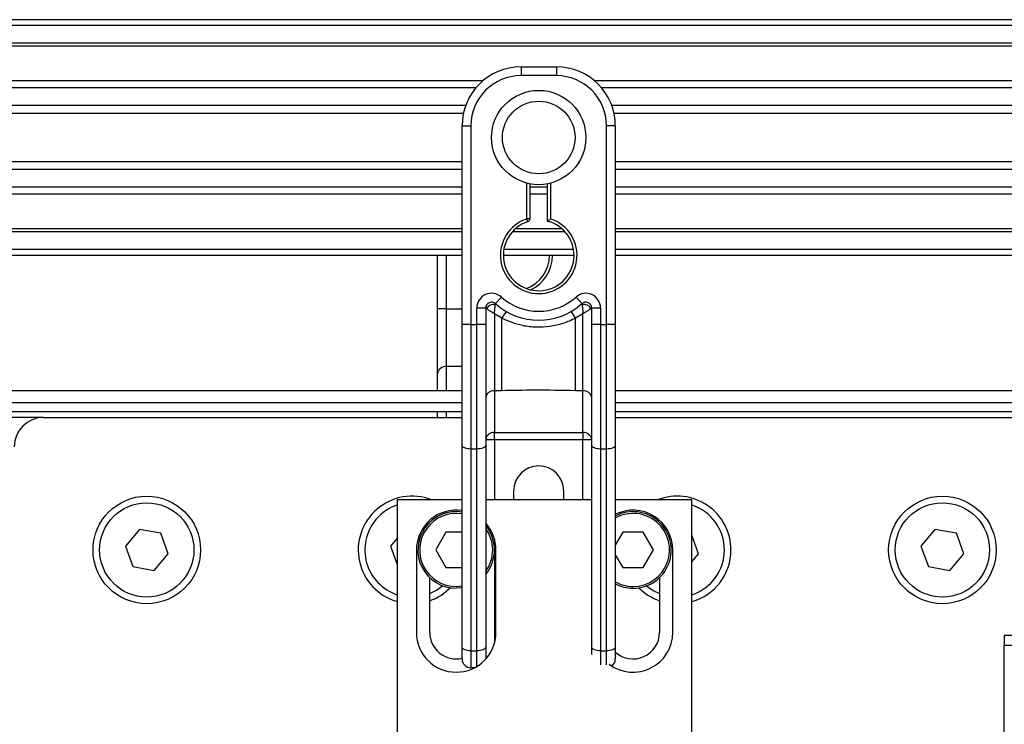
# Model space of a CAD drawing. Header units: millimetres. Extents: x 0 to 420, y 0 to 297.
# Tile 59 of 133: x 136.45 to 143.19, y 235.82 to 240.64. Entities that reach past the tile are written whole.
import ezdxf

# ---------------------------------------------------------------- set-up
doc = ezdxf.new("R2010")
doc.units = ezdxf.units.MM

msp = doc.modelspace()

# ---------------------------------------------------------------- linework, layer by layer
at = {"color": 7, "linetype": 'Continuous', "lineweight": 25}
for p, q in [((220.69328, 240.64287), (59.30672, 240.64287)), ((220.69328, 240.60253), (59.30672, 240.60253)), ((220.69328, 240.48149), (59.30672, 240.48149)), ((220.69328, 240.46091), (59.30672, 240.46091)), ((139.87896, 240.3201), (139.87896, 240.25958)), ((139.87896, 240.3201), (140.12104, 240.3201)), ((140.12104, 240.3201), (140.12104, 240.25958)), ((140.12104, 240.25958), (139.87896, 240.25958)), ((139.61673, 240.22326), (118.52884, 240.22326)), ((139.57028, 240.17645), (118.57529, 240.17645)), ((205.18002, 240.22326), (140.38327, 240.22326)), ((205.13357, 240.17645), (140.42972, 240.17645)), ((139.50028, 240.05587), (118.64529, 240.05587)), ((205.06357, 240.05587), (140.49972, 240.05587)), ((139.48449, 240.00136), (118.66108, 240.00136)), ((205.04778, 240.00136), (140.51551, 240.00136)), ((139.47549, 239.91663), (139.53601, 239.91663)), ((139.47549, 239.56059), (139.47549, 239.91663)), ((139.53601, 239.91663), (139.53601, 238.5555)), ((140.46399, 238.5555), (140.46399, 239.91663)), ((140.52451, 239.91663), (140.46399, 239.91663)), ((140.52451, 239.91663), (140.52451, 239.56059)), ((139.47549, 239.67052), (118.67008, 239.67052)), ((205.03878, 239.67052), (140.52451, 239.67052)), ((139.47549, 239.61601), (118.67008, 239.61601)), ((139.47549, 239.30436), (139.47549, 239.56059)), ((205.03878, 239.61601), (140.52451, 239.61601)), ((140.52451, 239.56059), (140.52451, 239.30436)), ((139.47549, 239.49543), (118.67008, 239.49543)), ((139.91931, 239.27854), (139.91931, 239.52318)), ((139.93948, 239.51865), (139.93948, 239.27854)), ((140.06052, 239.49543), (139.93948, 239.49543)), ((140.06052, 239.2634), (140.06052, 239.51865)), ((140.08069, 239.52318), (140.08069, 239.27854)), ((205.03878, 239.49543), (140.52451, 239.49543)), ((139.47549, 239.44862), (118.67008, 239.44862)), ((140.06052, 239.44862), (139.93948, 239.44862)), ((205.03878, 239.44862), (140.52451, 239.44862)), ((139.47549, 238.5555), (139.47549, 239.30436)), ((140.52451, 239.30436), (140.52451, 238.5555)), ((139.92551, 239.25934), (139.91931, 239.27854)), ((139.93948, 239.27854), (139.91931, 239.27854)), ((139.47549, 239.21097), (118.67008, 239.21097)), ((139.47549, 239.1904), (118.67008, 239.1904)), ((140.18044, 239.1904), (139.81956, 239.1904)), ((140.15966, 239.21097), (139.84034, 239.21097)), ((205.03878, 239.21097), (140.52451, 239.21097)), ((205.03878, 239.1904), (140.52451, 239.1904)), ((139.47549, 239.06936), (118.67008, 239.06936)), ((139.47549, 239.02901), (118.67008, 239.02901)), ((139.30688, 238.66392), (139.30688, 239.02901)), ((139.3674, 239.02901), (139.3674, 238.66392)), ((140.24208, 239.02901), (139.75792, 239.02901)), ((140.23869, 239.06936), (139.76131, 239.06936)), ((205.03878, 239.06936), (140.52451, 239.06936)), ((205.03878, 239.02901), (140.52451, 239.02901)), ((139.70412, 238.69821), (139.74447, 238.74332)), ((140.25553, 238.74332), (140.29588, 238.69821)), ((139.3674, 238.66392), (139.30688, 238.66392)), ((139.30688, 238.21774), (139.30688, 238.66392)), ((139.3674, 238.66392), (139.3674, 238.26732)), ((139.3674, 238.66392), (139.47549, 238.66392)), ((139.63688, 238.66814), (139.57636, 238.66814)), ((139.57636, 238.5555), (139.57636, 238.66814)), ((139.63688, 238.66814), (139.63688, 238.5555)), ((139.64268, 238.66392), (139.63688, 238.66392)), ((139.74765, 238.59815), (139.6974, 238.62865)), ((139.6974, 238.62865), (139.6974, 238.10207)), ((140.3026, 238.62865), (140.25235, 238.59815)), ((140.3026, 238.10207), (140.3026, 238.62865)), ((140.36312, 238.66392), (140.35732, 238.66392)), ((140.36312, 238.5555), (140.36312, 238.66814)), ((140.42364, 238.66814), (140.36312, 238.66814)), ((140.42364, 238.66814), (140.42364, 238.5555)), ((139.47549, 237.72851), (139.47549, 238.5555)), ((139.53601, 238.5555), (139.47549, 238.5555)), ((139.53601, 238.5555), (139.53601, 237.70293)), ((139.53601, 238.5555), (139.57636, 238.5555)), ((139.57636, 237.70293), (139.57636, 238.5555)), ((139.63688, 238.5555), (139.57636, 238.5555)), ((139.63688, 238.5555), (139.63688, 237.72851)), ((139.74765, 238.10207), (139.74765, 238.59815)), ((140.25235, 238.10207), (140.25235, 238.59815)), ((140.36312, 237.72851), (140.36312, 238.5555)), ((140.42364, 238.5555), (140.36312, 238.5555)), ((140.42364, 238.5555), (140.46399, 238.5555)), ((140.42364, 238.5555), (140.42364, 237.70293)), ((140.46399, 237.70293), (140.46399, 238.5555)), ((140.52451, 238.5555), (140.46399, 238.5555)), ((140.52451, 238.5555), (140.52451, 237.72851)), ((139.30688, 238.10104), (139.30688, 238.21774)), ((139.3674, 238.26732), (139.3674, 238.10104)), ((139.47549, 238.26732), (139.3674, 238.26732)), ((139.47549, 238.10104), (118.67008, 238.10104)), ((139.74765, 238.10207), (139.6974, 238.10207)), ((139.6974, 238.10207), (139.6974, 237.81642)), ((140.3026, 238.10207), (140.25235, 238.10207)), ((140.3026, 237.81642), (140.3026, 238.10207)), ((205.03878, 238.10104), (140.52451, 238.10104)), ((118.67008, 238.02034), (139.47549, 238.02034)), ((140.52451, 238.02034), (205.03878, 238.02034)), ((118.67008, 237.95982), (139.47549, 237.95982)), ((139.30688, 237.91948), (139.30688, 237.95982)), ((139.3674, 237.95982), (139.3674, 237.91948)), ((140.52451, 237.95982), (205.03878, 237.95982)), ((136.61088, 237.91948), (118.67008, 237.91948)), ((136.61088, 237.91948), (139.47549, 237.91948)), ((140.52451, 237.91948), (143.46981, 237.91948)), ((139.6974, 237.81642), (140.3026, 237.81642)), ((139.6974, 237.76684), (139.6974, 237.81642)), ((140.3026, 237.81642), (140.3026, 237.76684)), ((139.6974, 237.76684), (139.63688, 237.76684)), ((140.3026, 237.76684), (139.6974, 237.76684)), ((139.6974, 237.76684), (139.6974, 237.35462)), ((140.36312, 237.76684), (140.3026, 237.76684)), ((140.3026, 237.35462), (140.3026, 237.76684)), ((139.47549, 236.3468), (139.47549, 237.72851)), ((139.57636, 237.70293), (139.53601, 237.70293)), ((139.53601, 237.70293), (139.53601, 236.32122)), ((139.57636, 236.32122), (139.57636, 237.70293)), ((139.63688, 237.72851), (139.63688, 236.3468)), ((140.36312, 236.3468), (140.36312, 237.72851)), ((140.46399, 237.70293), (140.42364, 237.70293)), ((140.42364, 237.70293), (140.42364, 236.32122)), ((140.46399, 236.32122), (140.46399, 237.70293)), ((140.52451, 237.72851), (140.52451, 236.3468)), ((139.82853, 237.41514), (139.82853, 237.35462)), ((140.17147, 237.35462), (140.17147, 237.41514)), ((139.47549, 237.35462), (139.03168, 237.35462)), ((139.03168, 237.35462), (139.03168, 235.69186)), ((140.36312, 237.35462), (139.63688, 237.35462)), ((141.04901, 237.35462), (140.52451, 237.35462)), ((141.04901, 235.69186), (141.04901, 237.35462)), ((137.26597, 237.15177), (137.17013, 237.03757)), ((137.41278, 237.12588), (137.26597, 237.15177)), ((139.36526, 237.13272), (139.29538, 237.01168)), ((139.47549, 237.13272), (139.36526, 237.13272)), ((140.57566, 237.13272), (140.52451, 237.04411)), ((140.71543, 237.13272), (140.57566, 237.13272)), ((140.78531, 237.01168), (140.71543, 237.13272)), ((142.71276, 237.15177), (142.61693, 237.03757)), ((142.85958, 237.12588), (142.71276, 237.15177)), ((137.46376, 236.98578), (137.41278, 237.12588)), ((139.03168, 237.09233), (138.98573, 237.03757)), ((139.6974, 237.08511), (139.6974, 236.37339)), ((141.09496, 236.98578), (141.04901, 237.11205)), ((142.91056, 236.98578), (142.85958, 237.12588)), ((137.17013, 237.03757), (137.22111, 236.89748)), ((138.98573, 237.03757), (139.03168, 236.91131)), ((139.16281, 237.01168), (139.16281, 236.44682)), ((139.29538, 237.01168), (139.36526, 236.89064)), ((139.70749, 236.44682), (139.70749, 237.01168)), ((140.71543, 236.89064), (140.78531, 237.01168)), ((140.91789, 236.44682), (140.91789, 237.01168)), ((142.61693, 237.03757), (142.66791, 236.89748)), ((137.36793, 236.87158), (137.46376, 236.98578)), ((140.52451, 236.97924), (140.57566, 236.89064)), ((141.04901, 236.93103), (141.09496, 236.98578)), ((142.81473, 236.87158), (142.91056, 236.98578)), ((137.22111, 236.89748), (137.36793, 236.87158)), ((139.36526, 236.89064), (139.47549, 236.89064)), ((140.57566, 236.89064), (140.71543, 236.89064)), ((142.66791, 236.89748), (142.81473, 236.87158)), ((139.25359, 236.44682), (139.25359, 236.82243)), ((140.82711, 236.82243), (140.82711, 236.44682)), ((139.43515, 236.76153), (139.47549, 236.7648)), ((139.47549, 236.75255), (139.43515, 236.74942)), ((143.28825, 236.42519), (143.18738, 236.42519)), ((143.18738, 236.42519), (143.18738, 236.35856)), ((139.47549, 236.26526), (139.47549, 236.3468)), ((139.63688, 236.3468), (139.63688, 236.26526)), ((140.36312, 236.29617), (140.36312, 236.3468)), ((140.52451, 236.3468), (140.52451, 236.26526)), ((143.18738, 235.42998), (143.18738, 236.35856)), ((143.18738, 236.35856), (143.59085, 236.35856)), ((139.53601, 236.32122), (139.57636, 236.32122)), ((139.53601, 236.32122), (139.53601, 236.20474)), ((139.57636, 236.21396), (139.57636, 236.32122)), ((139.63688, 236.26526), (139.63686, 236.26385)), ((139.63814, 236.26526), (139.63688, 236.26526)), ((140.42364, 236.32122), (140.46399, 236.32122)), ((140.42364, 236.32122), (140.42364, 236.22503)), ((140.46399, 236.22503), (140.46399, 236.32122)), ((139.55991, 236.20474), (139.53601, 236.20474))]:
    msp.add_line(p, q, dxfattribs=at)
at = {"color": 7, "linetype": 'Continuous', "lineweight": 25, "flags": 128}
for points in [[(139.53601, 237.70293), (139.52421, 237.70343), (139.51285, 237.70488), (139.50239, 237.70724), (139.49322, 237.71043), (139.48569, 237.7143), (139.4801, 237.71872), (139.47666, 237.72352), (139.47549, 237.72851)], [(139.63688, 237.72851), (139.63572, 237.72352), (139.63227, 237.71872), (139.62668, 237.7143), (139.61915, 237.71043), (139.60998, 237.70724), (139.59952, 237.70488), (139.58817, 237.70343), (139.57636, 237.70293)], [(140.42364, 237.70293), (140.41183, 237.70343), (140.40048, 237.70488), (140.39002, 237.70724), (140.38085, 237.71043), (140.37332, 237.7143), (140.36773, 237.71872), (140.36428, 237.72352), (140.36312, 237.72851)], [(140.52451, 237.72851), (140.52334, 237.72352), (140.5199, 237.71872), (140.51431, 237.7143), (140.50678, 237.71043), (140.49761, 237.70724), (140.48715, 237.70488), (140.47579, 237.70343), (140.46399, 237.70293)], [(139.25359, 236.71246), (139.3006, 236.7361), (139.34235, 236.76639)], [(140.73834, 236.76639), (140.78339, 236.73412), (140.82711, 236.71246)], [(139.53601, 236.32122), (139.52421, 236.32171), (139.51285, 236.32317), (139.50239, 236.32553), (139.49322, 236.32871), (139.48569, 236.33259), (139.4801, 236.33701), (139.47666, 236.34181), (139.47549, 236.3468)], [(139.63688, 236.3468), (139.63572, 236.34181), (139.63227, 236.33701), (139.62668, 236.33259), (139.61915, 236.32871), (139.60998, 236.32553), (139.59952, 236.32317), (139.58817, 236.32171), (139.57636, 236.32122)], [(140.42364, 236.32122), (140.41183, 236.32171), (140.40048, 236.32317), (140.39002, 236.32553), (140.38085, 236.32871), (140.37332, 236.33259), (140.36773, 236.33701), (140.36428, 236.34181), (140.36312, 236.3468)], [(140.52451, 236.3468), (140.52334, 236.34181), (140.5199, 236.33701), (140.51431, 236.33259), (140.50678, 236.32871), (140.49761, 236.32553), (140.48715, 236.32317), (140.47579, 236.32171), (140.46399, 236.32122)]]:
    msp.add_lwpolyline(points, dxfattribs=at)
at = {"color": 7, "linetype": 'Continuous', "lineweight": 25}
for centre, radius in [((140, 239.83594), 0.32301), ((140, 239.83594), 0.24845), ((137.31695, 237.01168), 0.36816), ((137.31695, 237.01168), 0.32277), ((142.76374, 237.01168), 0.36816), ((142.76374, 237.01168), 0.32277)]:
    msp.add_circle(centre, radius, dxfattribs=at)
for centre, radius, start, end in [((139.87896, 239.91663), 0.40347, 90, 180), ((140.12104, 239.91663), 0.40347, 0, 90), ((139.87896, 239.91663), 0.34295, 90, 180), ((140.12104, 239.91663), 0.34295, 0, 90), ((140, 239.02901), 0.26225, 107.920213, 72.079787), ((140, 239.02901), 0.24208, 107.920213, 75.522488), ((139.91931, 239.27854), 0.02017, 287.920213, 0), ((139.83139, 239.02901), 0.24208, 290.380401, 0), ((139.83139, 239.02901), 0.26225, 295.881191, 0), ((139.67723, 238.66814), 0.10087, 48.189685, 180), ((140.32277, 238.66814), 0.10087, 0, 131.810315), ((139.67723, 238.66814), 0.04035, 48.189685, 180), ((139.67723, 238.66814), 0.04035, 48.190689, 179.99948), ((139.68977, 238.64086), 0.05243, 75.207531, 153.906305), ((140, 239.02901), 0.44381, 228.189685, 311.810315), ((140, 239.02901), 0.38329, 228.189685, 311.810315), ((140.32277, 238.66814), 0.04035, 0, 131.810315), ((140.32277, 238.66814), 0.04035, 0.00052, 131.809311), ((140.31023, 238.64086), 0.05243, 26.093695, 104.792469), ((139.99811, 238.46852), 0.28202, 141.327049, 152.635406), ((140.00189, 238.46852), 0.28202, 27.364594, 38.672951), ((139.36243, 238.21167), 0.05587, 84.888926, 173.756454), ((139.69242, 238.04642), 0.05587, 84.888926, 173.756454), ((140.30758, 238.04642), 0.05587, 6.243546, 95.111074), ((136.61088, 237.71774), 0.20173, 90, 180), ((139.69242, 237.76077), 0.05587, 84.888926, 173.756454), ((140.30758, 237.76077), 0.05587, 6.243546, 95.111074), ((140, 237.41514), 0.17147, 0, 180), ((139.13255, 237.01168), 0.36816, 68.670937, 254.099203), ((140.94815, 237.01168), 0.36816, 0, 111.329063), ((139.13255, 237.01168), 0.32277, 108.209957, 139.997302), ((139.43515, 237.01168), 0.27234, 81.480376, 180), ((139.43515, 237.01168), 0.26225, 81.150117, 270), ((140.64555, 237.01168), 0.27234, 0, 116.3878), ((140.64555, 237.01168), 0.26225, 270, 117.486426), ((140.94815, 237.01168), 0.32277, 288.209957, 71.790043), ((139.13255, 237.01168), 0.32277, 139.997302, 251.790043), ((139.43515, 237.01168), 0.25015, 80.718201, 270), ((140.64555, 237.01168), 0.25015, 270, 118.938528), ((139.43515, 237.01168), 0.27234, 0, 42.205446), ((139.43515, 237.01168), 0.26225, 320.284863, 39.677196), ((139.43515, 237.01168), 0.25015, 323.750679, 36.249321), ((140.94815, 237.01168), 0.36816, 285.900797, 0), ((139.13255, 237.01168), 0.36816, 289.193962, 315.285093), ((140.64555, 237.01168), 0.25015, 241.061472, 270), ((140.64555, 237.01168), 0.26225, 242.513574, 270), ((140.94815, 237.01168), 0.36816, 224.714907, 250.806038), ((139.43515, 236.44682), 0.27234, 180, 0), ((139.43515, 236.44682), 0.18156, 180, 282.839588), ((140.64555, 236.44682), 0.27234, 233.323557, 0), ((140.64555, 236.44682), 0.18156, 228.189685, 0), ((139.53601, 236.26526), 0.06052, 180, 270), ((140.46399, 236.26526), 0.06052, 306.528704, 0)]:
    msp.add_arc(centre, radius, start, end, dxfattribs=at)
for points, knots in [([(140.06052, 239.2634), (140.06068, 239.26353), (140.06101, 239.26378), (140.06349, 239.26569), (140.06726, 239.26857), (140.07268, 239.27265), (140.07742, 239.27615), (140.08023, 239.2782), (140.08064, 239.2785), (140.08069, 239.27854)], [0, 0, 0, 0, 0.16194992, 0.32336195, 0.4972773, 0.7062892, 0.9573608, 0.99480442, 1, 1, 1, 1]), ([(139.6974, 238.62865), (139.69741, 238.62876), (139.69742, 238.62898), (139.69744, 238.62933), (139.69746, 238.62976), (139.6975, 238.63037), (139.69755, 238.63133), (139.69764, 238.63282), (139.69778, 238.63515), (139.69801, 238.63884), (139.69843, 238.64493), (139.69933, 238.65669), (139.70043, 238.66828), (139.7019, 238.68174), (139.70262, 238.68736), (139.70316, 238.69155)], [0, 0, 0, 0, 0.004266, 0.0088901, 0.0138063, 0.0214465, 0.0333306, 0.0518502, 0.0808258, 0.1265764, 0.2004509, 0.327518, 0.6126852, 0.71116, 1, 1, 1, 1]), ([(139.70412, 238.69821), (139.70411, 238.69816), (139.70407, 238.69799), (139.70378, 238.6961), (139.70335, 238.69299), (139.70316, 238.69155)], [0, 0, 0, 0, 0.1978945, 0.6297578, 1, 1, 1, 1]), ([(140.29588, 238.69821), (140.29591, 238.69806), (140.29598, 238.69774), (140.29634, 238.69529), (140.29669, 238.69265), (140.29684, 238.69155)], [0, 0, 0, 0, 0.3358482, 0.722383, 1, 1, 1, 1]), ([(140.29684, 238.69155), (140.29738, 238.68736), (140.2981, 238.68174), (140.29957, 238.66828), (140.30067, 238.65669), (140.30157, 238.64493), (140.30199, 238.63884), (140.30222, 238.63515), (140.30236, 238.63282), (140.30245, 238.63133), (140.3025, 238.63037), (140.30254, 238.62976), (140.30256, 238.62933), (140.30258, 238.62898), (140.30259, 238.62876), (140.3026, 238.62865)], [0, 0, 0, 0, 0.28884002, 0.38731484, 0.67248202, 0.79954912, 0.87342364, 0.91917425, 0.94814978, 0.9666694, 0.97855354, 0.98619373, 0.99110991, 0.99573404, 1, 1, 1, 1]), ([(139.64268, 238.66392), (139.64144, 238.66482), (139.63877, 238.66676), (139.63711, 238.66798), (139.63694, 238.6681), (139.63688, 238.66814)], [0, 0, 0, 0, 0.3727547, 0.8035537, 1, 1, 1, 1]), ([(139.6974, 238.62865), (139.69731, 238.62871), (139.69716, 238.6288), (139.69693, 238.62894), (139.69667, 238.6291), (139.69628, 238.62934), (139.69568, 238.62971), (139.69477, 238.63027), (139.69337, 238.63114), (139.69121, 238.63247), (139.68784, 238.63455), (139.68242, 238.63791), (139.67243, 238.64417), (139.66267, 238.65042), (139.65122, 238.65799), (139.64633, 238.66138), (139.64268, 238.66392)], [0, 0, 0, 0, 0.0041906, 0.0068565, 0.010501, 0.0160828, 0.0246331, 0.0377369, 0.0578443, 0.0887963, 0.1368222, 0.212883, 0.3405739, 0.6117157, 0.7098737, 1, 1, 1, 1]), ([(140.35732, 238.66392), (140.35367, 238.66138), (140.34878, 238.65799), (140.33733, 238.65042), (140.32757, 238.64417), (140.31758, 238.63791), (140.31216, 238.63455), (140.30879, 238.63247), (140.30663, 238.63114), (140.30523, 238.63027), (140.30432, 238.62971), (140.30372, 238.62934), (140.30333, 238.6291), (140.30307, 238.62894), (140.30284, 238.6288), (140.30269, 238.62871), (140.3026, 238.62865)], [0, 0, 0, 0, 0.2901263, 0.3882843, 0.6594261, 0.787117, 0.8631778, 0.9112037, 0.9421557, 0.9622631, 0.9753669, 0.9839172, 0.989499, 0.9931435, 0.9958094, 1, 1, 1, 1]), ([(140.36312, 238.66814), (140.36297, 238.66803), (140.36266, 238.66781), (140.36053, 238.66625), (140.35827, 238.66461), (140.35732, 238.66392)], [0, 0, 0, 0, 0.3336844, 0.7201517, 1, 1, 1, 1]), ([(140.25235, 238.59815), (140.22446, 238.58543), (140.16789, 238.55962), (140.07673, 238.53915), (139.98297, 238.53395), (139.87008, 238.54626), (139.79424, 238.5784), (139.74765, 238.59815)], [0, 0, 0, 0, 0.17534777, 0.35557936, 0.53101844, 0.71188108, 1, 1, 1, 1]), ([(140.25235, 238.10207), (140.15808, 238.10389), (139.98983, 238.10715), (139.82162, 238.10362), (139.74765, 238.10207)], [0, 0, 0, 0, 0.5602827, 1, 1, 1, 1])]:
    msp.add_open_spline(points, degree=3, knots=knots, dxfattribs=at)

doc.saveas('drawing.dxf')
